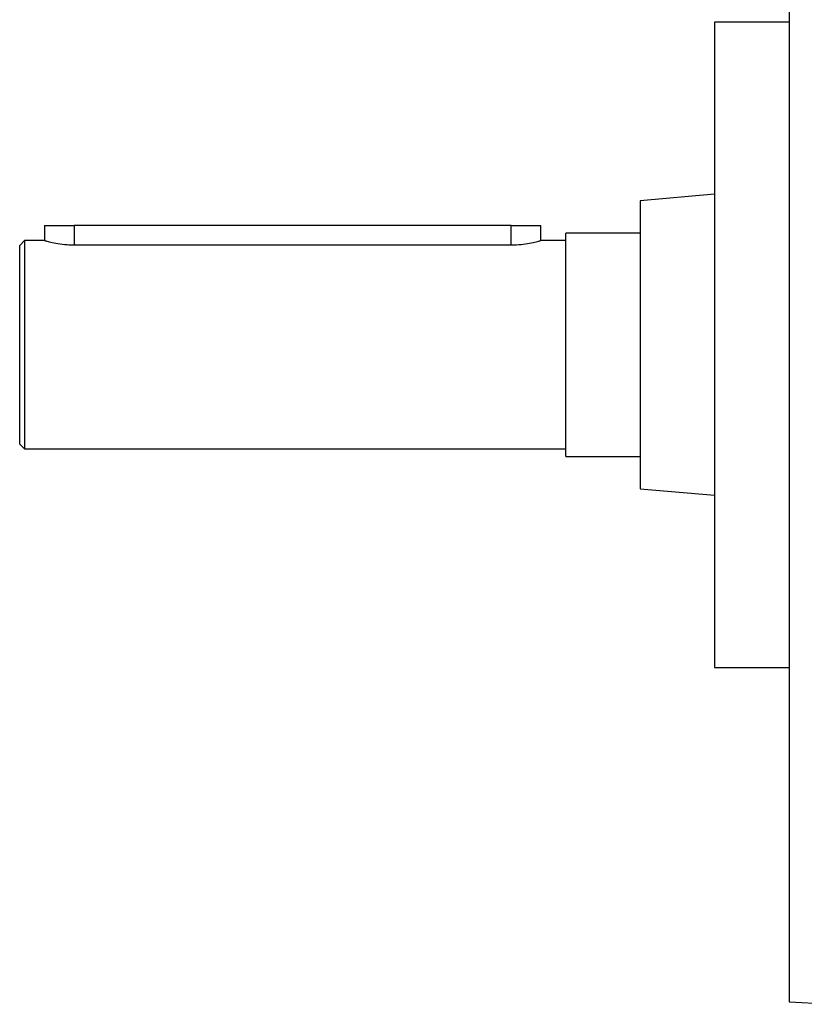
# Model space of a CAD drawing. Header units: millimetres. Extents: x -722 to 1902, y -809 to 1604.
# Tile 1 of 93: x -722 to -564, y 178 to 376. Entities that reach past the tile are written whole.
import ezdxf

# ---------------------------------------------------------------- set-up
doc = ezdxf.new("R2010")
doc.units = ezdxf.units.MM

msp = doc.modelspace()

# ---------------------------------------------------------------- linework, layer by layer
at = {"color": 7, "linetype": 'Continuous', "lineweight": 25}
for p, q in [((-566.81, 443.16), (-566.81, 178.3)), ((-566.81, 375.73), (-581.81, 375.73)), ((-581.81, 375.73), (-581.81, 245.73)), ((-581.81, 341.04), (-596.81, 339.73)), ((-596.81, 339.73), (-596.81, 281.73)), ((-716.81, 334.73), (-716.81, 331.73)), ((-716.81, 334.73), (-710.81, 334.73)), ((-622.81, 334.73), (-710.81, 334.73)), ((-710.81, 334.73), (-710.81, 330.86)), ((-622.81, 334.73), (-616.81, 334.73)), ((-622.81, 330.86), (-622.81, 334.73)), ((-616.81, 331.73), (-616.81, 334.73)), ((-720.81, 331.73), (-721.81, 330.73)), ((-716.81, 331.73), (-720.81, 331.73)), ((-720.81, 331.73), (-720.81, 289.73)), ((-611.81, 331.73), (-616.81, 331.73)), ((-596.81, 333.23), (-611.81, 333.23)), ((-611.81, 288.23), (-611.81, 333.23)), ((-721.81, 290.73), (-721.81, 330.73)), ((-710.81, 330.86), (-622.81, 330.86)), ((-721.81, 290.73), (-720.81, 289.73)), ((-720.81, 289.73), (-611.81, 289.73)), ((-611.81, 288.23), (-596.81, 288.23)), ((-596.81, 281.73), (-581.81, 280.42)), ((-581.81, 245.73), (-566.81, 245.73)), ((-566.81, 178.3), (-557.81, 177.83))]:
    msp.add_line(p, q, dxfattribs=at)
for points, knots in [([(-716.81, 331.73), (-716.75, 331.71), (-716.62, 331.68), (-715.63, 331.41), (-714.15, 331.11), (-712.45, 330.89), (-711.29, 330.87), (-710.81, 330.86)], [0, 0, 0, 0, 0.208861, 0.417532, 0.631162, 0.849003, 1, 1, 1, 1]), ([(-622.81, 330.86), (-622.62, 330.86), (-621.77, 330.87), (-620.31, 330.99), (-618.64, 331.27), (-617.43, 331.56), (-616.81, 331.73), (-616.87, 331.71), (-616.89, 331.71)], [0, 0, 0, 0, 0.061867, 0.267236, 0.475271, 0.691127, 0.908105, 1, 1, 1, 1])]:
    msp.add_open_spline(points, degree=3, knots=knots, dxfattribs=at)

doc.saveas('drawing.dxf')
